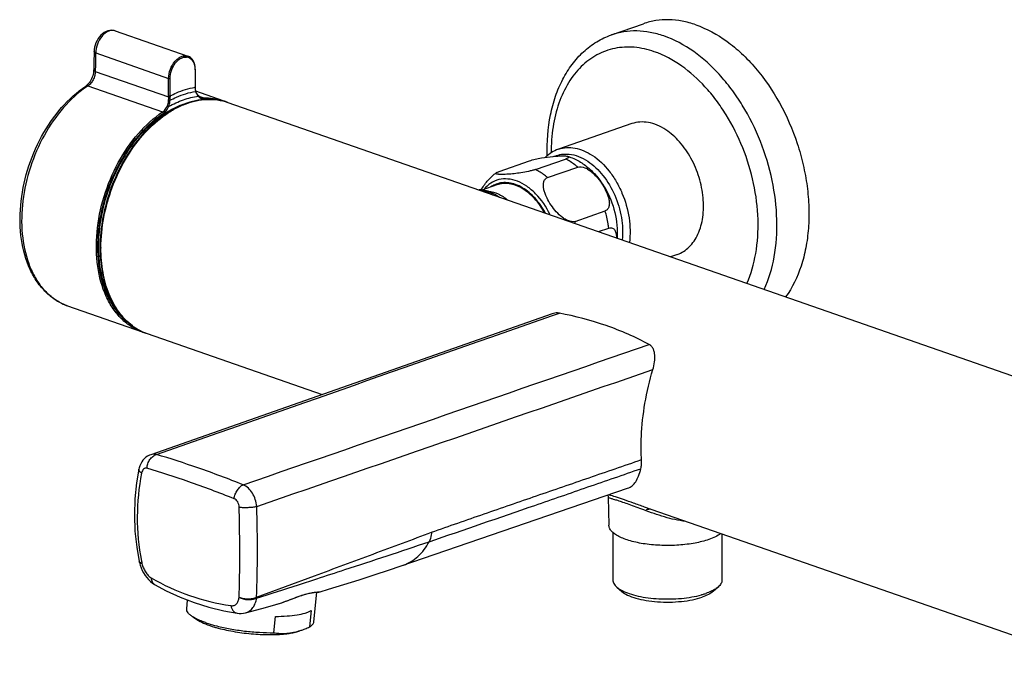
# Model space of a CAD drawing. Header units: millimetres. Extents: x -108 to 621, y -139 to 745.
# Tile 1 of 29: x -60 to 125, y 30 to 151. Entities that reach past the tile are written whole.
import ezdxf

# ---------------------------------------------------------------- set-up
doc = ezdxf.new("R2010")
doc.units = ezdxf.units.MM
doc.header["$LTSCALE"] = 23.1
doc.layers.get('0').update_dxf_attribs({"linetype": 'CONTINUOUS'})

msp = doc.modelspace()

# ---------------------------------------------------------------- linework, layer by layer
at = {"color": 7, "linetype": 'CONTINUOUS'}
for p, q in [((51.06, 148.53), (57.07, 150.63)), ((-42.16, 149.29), (-28.49, 144.53)), ((-46.19, 141.94), (-46.19, 141.94)), ((-27.11, 142.03), (-27.11, 138.75)), ((-47.69, 138.93), (-47.69, 138.92)), ((-27.01, 137.99), (-27.01, 137.99)), ((-21.87, 136.15), (-26.99, 137.94)), ((-26.55, 137.15), (-26.68, 137.31)), ((-26.55, 137.15), (-26.55, 137.15)), ((-26.02, 136.78), (-26.02, 136.78)), ((-21.01, 135.86), (150.26, 76.16)), ((54.89, 131.86), (41.1, 127.05)), ((30, 122.9), (35.66, 124.87)), ((36.77, 123.25), (42.43, 125.22)), ((39.07, 121.73), (44.73, 123.7)), ((29.56, 120.36), (26.74, 119.38)), ((27.96, 119.21), (26.89, 119.36)), ((44.22, 113.51), (49.88, 115.48)), ((48.63, 111.58), (50.56, 112.25)), ((63.45, 107.31), (62.16, 106.86)), ((-37.01, 92.72), (-51.04, 97.61)), ((39.91, 96.13), (-35.49, 69.69)), ((-36.15, 92.42), (-3.31, 80.97)), ((-37.72, 66.97), (-37.72, 66.97)), ((50.45, 61.89), (50.47, 61.71)), ((50.47, 61.71), (50.57, 56.44)), ((50.62, 62.17), (50.68, 62.15)), ((144.16, 29.57), (57.3, 59.84)), ((51.32, 55.09), (51.32, 46.16)), ((71.82, 54.78), (71.82, 46.16)), ((-37.63, 49.51), (-37.61, 49.42)), ((-37.63, 49.51), (-37.63, 49.51)), ((-34.78, 45.33), (-34.78, 45.33)), ((52.06, 44.83), (52.99, 44.02)), ((71.09, 44.83), (70.16, 44.02)), ((-4.85, 38.29), (-4.28, 43.87)), ((-4.16, 43.88), (-3.91, 43.89)), ((-28.73, 40.73), (-28.56, 42.39)), ((-27.57, 39.23), (-26.52, 38.57)), ((-12.37, 36.25), (-12.06, 39.31)), ((-5.34, 40.4), (-5.65, 37.34))]:
    msp.add_line(p, q, dxfattribs=at)
at = {"color": 9, "linetype": 'CONTINUOUS'}
for p, q in [((-45.83, 145.14), (-32.12, 140.36)), ((-45.9, 141.68), (-32.12, 136.87)), ((-27.17, 141.98), (-27.17, 138.7)), ((-47.3, 138.95), (-33.26, 134.05)), ((-32.12, 137.07), (-32.12, 140.36)), ((-31.84, 137.07), (-31.84, 140.36)), ((-25.61, 136.72), (-26.37, 136.99)), ((40.01, 95.83), (41.28, 96.27)), ((-15.59, 42.93), (-4.69, 46.95)), ((-7.74, 45.27), (-4.28, 46.39))]:
    msp.add_line(p, q, dxfattribs=at)
at = {"color": 7, "linetype": 'CONTINUOUS'}
for points in [[(-42.16, 149.29), (-42.5, 149.38), (-42.84, 149.41), (-43.19, 149.38), (-43.53, 149.3), (-43.88, 149.17), (-44.21, 148.99), (-44.53, 148.76), (-44.83, 148.49), (-45.11, 148.18), (-45.36, 147.83), (-45.58, 147.45), (-45.77, 147.05), (-45.92, 146.63), (-46.03, 146.21), (-46.1, 145.78), (-46.12, 145.41)], [(-46.19, 141.94), (-46.21, 141.71), (-46.24, 141.43), (-46.3, 141.14), (-46.38, 140.84), (-46.48, 140.56), (-46.6, 140.28), (-46.74, 140.02), (-46.89, 139.77), (-47.05, 139.54), (-47.22, 139.34), (-47.4, 139.16), (-47.58, 139.01), (-47.69, 138.93)], [(-27.11, 138.55), (-27.11, 138.65), (-27.11, 138.75)], [(-27.01, 137.99), (-27.05, 138.11), (-27.08, 138.26), (-27.1, 138.42), (-27.11, 138.56)], [(-26.68, 137.31), (-26.82, 137.54), (-26.94, 137.8), (-27.01, 137.99)], [(-26.37, 136.99), (-26.38, 137), (-26.47, 137.07), (-26.55, 137.15)], [(-26.02, 136.78), (-26.11, 136.82), (-26.24, 136.89), (-26.37, 136.99)], [(-35.49, 69.69), (-35.74, 69.59), (-36.07, 69.42), (-36.38, 69.2), (-36.67, 68.95), (-36.94, 68.66), (-37.17, 68.34), (-37.37, 67.99), (-37.54, 67.6), (-37.67, 67.2), (-37.72, 66.97)], [(-37.72, 66.97), (-38.16, 64.4), (-38.47, 61.39), (-38.56, 58.37), (-38.45, 55.34), (-38.12, 52.3), (-37.66, 49.64)], [(-3.64, 43.93), (-2.07, 44.4), (0.82, 45.28), (3.67, 46.18), (6.5, 47.1), (9.38, 48.06), (54.11, 63.37)], [(50.38, 62.09), (50.4, 62.05), (50.45, 61.89)], [(-37.66, 49.64), (-37.65, 49.57), (-37.63, 49.51)], [(-37.61, 49.42), (-37.47, 48.93), (-37.29, 48.44), (-37.07, 47.95), (-36.82, 47.47), (-36.53, 47.02), (-36.22, 46.6), (-35.88, 46.22), (-35.53, 45.87), (-35.16, 45.58), (-34.78, 45.33)], [(-34.78, 45.33), (-32.56, 44.13), (-29.96, 42.93), (-27.3, 41.9), (-24.56, 41.04), (-21.77, 40.37), (-19.23, 39.91)], [(-12.16, 41.48), (-11.79, 41.59), (-11.36, 41.72), (-10.94, 41.86), (-10.54, 42), (-10.15, 42.15), (-9.76, 42.29), (-8.35, 42.83)], [(-8.35, 42.83), (-8.03, 42.95), (-7.72, 43.07), (-7.42, 43.17), (-7.13, 43.27), (-6.86, 43.36), (-6.61, 43.44), (-6.36, 43.51), (-6.13, 43.57), (-5.92, 43.62), (-5.71, 43.67), (-5.52, 43.71), (-5.35, 43.74), (-5.18, 43.77), (-5.03, 43.8), (-4.89, 43.82), (-4.76, 43.83), (-4.64, 43.85), (-4.53, 43.86), (-4.42, 43.86), (-4.33, 43.87), (-4.24, 43.88), (-4.16, 43.88)], [(-3.91, 43.89), (-3.86, 43.9), (-3.82, 43.9), (-3.78, 43.9), (-3.74, 43.91), (-3.7, 43.91), (-3.66, 43.92), (-3.64, 43.93)], [(-17.69, 39.99), (-14.62, 40.81), (-12.16, 41.48)], [(-19.23, 39.91), (-18.89, 39.87), (-18.47, 39.87), (-18.05, 39.91), (-17.7, 39.99)]]:
    msp.add_lwpolyline(points, dxfattribs=at)
at = {"color": 9, "linetype": 'CONTINUOUS'}
for centre, radius, start, end in [((-42.66, 147.86), 1.51, 70.7776, 77.5802), ((1168.53, 118.79), 1214.65, 178.75725, 178.92042), ((-28.9, 142.9), 1.47, 58.3507, 85.3459), ((-31.19, 141.98), 4.02, 359.9996, 0.662), ((-36.32, 122.54), 19.74, 123.8029, 124.7347), ((-25.44, 137.07), 6.68, 180.0045, 181.7258), ((-38.24, 136.72), 6.4, 355.7729, 1.444), ((-25.39, 137.05), 6.45, 179.7805, 181.4971), ((-20.78, 138.73), 6.39, 180.2277, 181.6665), ((-20.68, 138.73), 6.49, 181.6635, 181.9483), ((-25.06, 138.58), 2.11, 181.9459, 198.337), ((-24.22, 138.82), 2.98, 197.6665, 201.3805), ((-24.41, 138.75), 2.78, 201.3758, 205.2009), ((-25.1, 138.32), 1.96, 219.1158, 222.4144), ((-25.01, 138.34), 2.04, 221.094, 225.0078), ((-25.18, 138.18), 1.81, 225.0358, 227.8856), ((-34.7, 136.13), 2.52, 330.3097, 337.4657), ((-34.74, 136.11), 2.81, 330.9007, 337.9598), ((-39.15, 136.65), 7.04, 356.8812, 1.838), ((-25.26, 138.09), 1.69, 227.9023, 229.3978), ((-25.54, 137.67), 1.18, 249.4383, 256.8736), ((-25.2, 125.67), 10.82, 83.2136, 91.6078), ((25.73, 113.29), 6.01, 79.0694, 80.221), ((25.71, 113.21), 6.1, 78.1802, 79.07), ((25.46, 112.32), 7.02, 70.1782, 70.7823), ((25.55, 107.86), 19.5, 15.4922, 16.8353), ((-16.38, 108.47), 28.47, 179.7657, 179.9999), ((-47.66, 107.29), 10.25, 241.6949, 243.539), ((-47.7, 107.21), 10.16, 243.5378, 250.7733), ((-32.42, 102.65), 10.91, 233.2784, 233.9354), ((-32.62, 102.36), 10.55, 233.8934, 240.6162), ((-32.75, 102.14), 10.3, 240.6281, 242.4794), ((-32.8, 102.03), 10.18, 242.4769, 250.7671), ((61.07, 38.67), 20.97, 97.3012, 99.5203), ((-37.42, 49.69), 0.247, 191.5027, 195.945), ((6.52, 58.16), 44.55, 190.9272, 191.4805), ((-35.08, 49.71), 2.1, 191.4857, 193.1958), ((-14.35, 82.89), 42, 239.8961, 261.6696), ((-289.6, 916.86), 916.03, 287.40394, 287.92059), ((-20.09, 42.97), 1.21, 355.5155, 358.1625), ((-19.18, 43.24), 3.6, 352.4695, 355.0804)]:
    msp.add_arc(centre, radius, start, end, dxfattribs=at)
at = {"color": 7, "linetype": 'CONTINUOUS'}
for centre, radius, start, end in [((1169.24, 119.04), 1215.65, 178.75725, 178.92042), ((-25.22, 126.52), 10.2, 68.2553, 70.7817), ((26.12, 113.88), 5.54, 81.9685, 89.2726), ((35.75, 114.44), 10.42, 150.9858, 151.5643), ((35.7, 114.46), 10.36, 150.5548, 150.9856), ((-33.65, 102.35), 10.2, 250.7841, 253.2939), ((56.24, 50.3), 6.91, 240.9925, 242.4772), ((66.9, 50.3), 6.91, 297.5163, 299.0007), ((-21.67, 49.34), 11.71, 244.7717, 245.7263), ((-16.68, 60.2), 23.89, 253.4478, 254.2284), ((-10.66, 46), 9.89, 272.8261, 276.0356), ((-12.25, 55.17), 19.24, 276.2586, 277.5427), ((-11.92, 52.6), 16.65, 277.5526, 279.1821), ((-10.68, 46.15), 10.04, 276.0334, 278.0871), ((-10.69, 46.25), 10.14, 278.0857, 279.2184), ((-11.19, 48.35), 12.29, 285.278, 288.0249), ((-11.63, 49.7), 13.72, 288.0257, 290.66)]:
    msp.add_arc(centre, radius, start, end, dxfattribs=at)
for points, knots in [([(66.9, 150.43), (66.07, 150.72), (64.4, 151.17), (61.87, 151.44), (59.4, 151.28), (57.83, 150.89), (57.07, 150.63)], [0, 0, 0, 0, 0.263593, 0.516016, 0.760162, 1, 1, 1, 1]), ([(66.9, 150.43), (68.98, 149.71), (72.01, 148.04), (75.6, 145.05), (79.13, 141.34), (82.92, 135.77), (85.65, 129.49), (87.14, 124.17), (87.87, 120.13), (88.21, 116.14), (88.13, 112.26), (87.65, 108.57), (86.52, 104.14), (85.05, 101.07), (83.78, 99.32)], [0, 0, 0, 0, 0.109802, 0.169667, 0.232508, 0.365122, 0.503042, 0.572251, 0.640584, 0.707338, 0.771886, 0.833714, 0.892462, 1, 1, 1, 1]), ([(39.01, 125.85), (38.93, 128.41), (39.2, 132.22), (40.47, 136.99), (41.82, 140.19), (43.58, 143.02), (45.72, 145.42), (48.23, 147.31), (50.1, 148.19), (51.06, 148.53)], [0, 0, 0, 0, 0.280358, 0.412333, 0.538455, 0.659176, 0.77543, 0.888527, 1, 1, 1, 1]), ([(-27.11, 142.03), (-27.11, 142.32), (-27.17, 142.87), (-27.43, 143.62), (-27.87, 144.2), (-28.28, 144.45), (-28.49, 144.53)], [0, 0, 0, 0, 0.282874, 0.541512, 0.777591, 1, 1, 1, 1]), ([(-51.04, 97.61), (-51.8, 97.87), (-53.28, 98.59), (-55.23, 100.14), (-56.89, 102.13), (-58.71, 105.36), (-60.04, 110.24), (-60.14, 116.63), (-58.83, 123.22), (-56.22, 129.49), (-52.53, 134.91), (-49.37, 137.8), (-47.69, 138.92)], [0, 0, 0, 0, 0.049538, 0.100139, 0.152744, 0.208063, 0.32785, 0.459542, 0.598919, 0.739666, 0.875118, 1, 1, 1, 1]), ([(-21.01, 135.86), (-21.64, 136.08), (-22.96, 136.4), (-25.03, 136.5), (-27.13, 136.22), (-29.26, 135.57), (-31.36, 134.58), (-34.14, 132.76), (-37.38, 129.7), (-40.59, 125.15), (-43.06, 119.92), (-44.61, 114.33), (-44.99, 110.48), (-44.99, 108.59)], [0, 0, 0, 0, 0.048607, 0.098088, 0.149217, 0.202618, 0.258707, 0.317686, 0.443942, 0.579622, 0.720807, 0.862596, 1, 1, 1, 1]), ([(61.27, 130.71), (60.76, 131.05), (59.71, 131.62), (58.05, 132.13), (56.42, 132.24), (55.38, 132.03), (54.89, 131.86)], [0, 0, 0, 0, 0.274967, 0.530163, 0.769526, 1, 1, 1, 1]), ([(63.45, 107.31), (63.86, 107.45), (64.66, 107.84), (65.73, 108.7), (66.64, 109.8), (67.65, 111.63), (68.38, 114.39), (68.41, 118.03), (67.64, 121.8), (66.14, 125.38), (64.03, 128.45), (62.23, 130.08), (61.27, 130.71)], [0, 0, 0, 0, 0.047606, 0.096554, 0.147967, 0.20261, 0.322399, 0.455275, 0.596317, 0.738663, 0.875161, 1, 1, 1, 1]), ([(35.66, 124.87), (36.01, 125), (36.76, 125.19), (38.24, 125.49), (39.67, 125.68), (40.97, 125.78), (41.75, 125.81), (42.33, 125.8), (42.7, 125.77), (42.85, 125.74), (42.91, 125.72)], [0, 0, 0, 0, 0.151401, 0.318197, 0.614833, 0.739639, 0.848025, 0.937013, 0.972361, 1, 1, 1, 1]), ([(41.1, 127.05), (40.65, 126.9), (39.79, 126.48), (39.03, 125.88), (38.69, 125.55)], [0, 0, 0, 0, 0.495682, 1, 1, 1, 1]), ([(42.91, 125.72), (42.94, 125.71), (42.99, 125.69), (43.05, 125.65), (43.07, 125.59), (43.04, 125.52), (42.96, 125.45), (42.83, 125.38), (42.65, 125.3), (42.51, 125.25), (42.43, 125.22)], [0, 0, 0, 0, 0.093148, 0.162394, 0.216682, 0.28225, 0.384396, 0.535454, 0.741378, 1, 1, 1, 1]), ([(42.91, 125.72), (43.63, 125.49), (45.03, 124.85), (46.91, 123.48), (48.56, 121.77), (50.39, 119.09), (51.92, 115.27), (52.23, 111.98), (52.11, 110.37)], [0, 0, 0, 0, 0.11862, 0.239427, 0.363166, 0.489822, 0.747042, 1, 1, 1, 1]), ([(26.68, 119.56), (27.03, 120.17), (27.84, 121.32), (28.9, 122.26), (29.47, 122.66)], [0, 0, 0, 0, 0.501256, 1, 1, 1, 1]), ([(36.77, 123.25), (36.57, 123.18), (36.14, 123.05), (35.24, 122.84), (34.1, 122.63), (33, 122.48), (32.19, 122.4), (31.65, 122.36), (31.14, 122.33), (30.68, 122.31), (30.27, 122.31), (29.96, 122.33), (29.75, 122.35), (29.62, 122.37), (29.51, 122.4), (29.43, 122.43), (29.37, 122.48), (29.35, 122.54), (29.4, 122.61), (29.44, 122.64), (29.47, 122.66)], [0, 0, 0, 0, 0.081191, 0.173991, 0.360189, 0.52839, 0.60454, 0.675419, 0.740918, 0.800712, 0.854137, 0.90009, 0.919802, 0.936983, 0.95137, 0.962747, 0.971155, 0.977929, 0.986541, 1, 1, 1, 1]), ([(29.47, 122.66), (29.54, 122.71), (29.71, 122.79), (29.89, 122.86), (30, 122.9)], [0, 0, 0, 0, 0.406404, 1, 1, 1, 1]), ([(44.73, 123.7), (45.15, 123.85), (45.92, 123.69), (46.76, 123.22), (47.6, 122.59), (48.52, 121.63), (49.44, 120.36), (50.05, 119.24), (50.41, 118.32), (50.6, 117.64), (50.69, 116.97), (50.64, 116.34), (50.43, 115.87), (50.14, 115.6), (49.97, 115.52), (49.88, 115.48)], [0, 0, 0, 0, 0.116511, 0.183776, 0.252899, 0.391739, 0.528447, 0.660944, 0.72487, 0.786522, 0.845072, 0.899567, 0.949872, 0.974604, 1, 1, 1, 1]), ([(38.52, 115.11), (37.99, 116.07), (36.78, 117.8), (34.82, 119.47), (33.14, 120.28), (31.9, 120.61), (30.69, 120.65), (29.92, 120.49), (29.56, 120.36)], [0, 0, 0, 0, 0.293391, 0.558531, 0.678782, 0.791117, 0.897268, 1, 1, 1, 1]), ([(44.22, 113.51), (43.8, 113.37), (43.03, 113.53), (42.19, 113.99), (41.34, 114.63), (40.42, 115.58), (39.5, 116.85), (38.89, 117.98), (38.53, 118.9), (38.34, 119.58), (38.26, 120.24), (38.31, 120.87), (38.52, 121.34), (38.8, 121.61), (38.98, 121.7), (39.07, 121.73)], [0, 0, 0, 0, 0.116511, 0.183776, 0.252899, 0.391739, 0.528447, 0.660944, 0.72487, 0.786522, 0.845072, 0.899567, 0.949872, 0.974604, 1, 1, 1, 1]), ([(26.89, 119.36), (27.43, 119.29), (28.53, 118.97), (29.53, 118.42), (30.01, 118.08)], [0, 0, 0, 0, 0.478964, 1, 1, 1, 1]), ([(27.96, 119.21), (28.59, 119.12), (29.88, 118.71), (31.01, 117.98), (31.55, 117.53)], [0, 0, 0, 0, 0.474357, 1, 1, 1, 1]), ([(50.56, 112.25), (50.68, 112.29), (50.91, 112.34), (51.25, 112.28), (51.52, 112.1), (51.72, 111.84), (51.86, 111.53), (51.99, 111.05), (52.02, 110.66), (52.03, 110.4)], [0, 0, 0, 0, 0.132547, 0.247423, 0.356256, 0.468785, 0.589177, 0.718351, 1, 1, 1, 1]), ([(-44.99, 108.59), (-44.99, 106.72), (-44.72, 103.96), (-43.72, 100.52), (-42.71, 98.24), (-41.42, 96.25), (-39.89, 94.57), (-38.13, 93.27), (-36.82, 92.65), (-36.15, 92.42)], [0, 0, 0, 0, 0.286171, 0.41971, 0.546388, 0.66656, 0.781159, 0.891667, 1, 1, 1, 1]), ([(41.28, 96.27), (41.17, 96.29), (40.71, 96.34), (40.24, 96.25), (39.91, 96.13)], [0, 0, 0, 0, 0.235854, 1, 1, 1, 1]), ([(58.15, 90.39), (56.86, 91.08), (54.21, 92.37), (48.64, 94.55), (44.25, 95.7), (41.28, 96.27)], [0, 0, 0, 0, 0.244971, 0.492845, 1, 1, 1, 1]), ([(58.84, 85.68), (58.98, 86.14), (59.19, 87.06), (59.24, 88.2), (59.11, 89.04), (58.92, 89.6), (58.6, 90.08), (58.31, 90.31), (58.15, 90.39)], [0, 0, 0, 0, 0.28462, 0.548462, 0.670316, 0.78486, 0.893438, 1, 1, 1, 1]), ([(56.69, 73.08), (56.78, 75.17), (57.25, 79.43), (58.21, 83.6), (58.84, 85.68)], [0, 0, 0, 0, 0.491624, 1, 1, 1, 1]), ([(56.72, 68.76), (56.69, 69.1), (56.63, 70.54), (56.64, 71.98), (56.69, 73.08)], [0, 0, 0, 0, 0.239189, 1, 1, 1, 1]), ([(56.6, 67.06), (56.66, 67.32), (56.74, 67.89), (56.73, 68.46), (56.72, 68.76)], [0, 0, 0, 0, 0.463573, 1, 1, 1, 1]), ([(54.11, 63.37), (54.42, 63.47), (55.01, 63.8), (55.7, 64.63), (56.23, 65.74), (56.48, 66.59), (56.6, 67.06)], [0, 0, 0, 0, 0.207332, 0.427159, 0.68636, 1, 1, 1, 1]), ([(69.35, 53.76), (68.51, 53.46), (66.65, 53.01), (63.69, 52.65), (60.55, 52.6), (57.94, 52.81), (55.98, 53.15), (54.66, 53.47), (53.49, 53.85), (52.49, 54.28), (51.68, 54.76), (51.07, 55.28), (50.68, 55.84), (50.58, 56.25), (50.57, 56.44)], [0, 0, 0, 0, 0.132247, 0.283459, 0.442713, 0.598054, 0.670651, 0.738093, 0.799285, 0.853382, 0.899904, 0.938945, 0.971503, 1, 1, 1, 1]), ([(71.57, 54.87), (71.27, 54.64), (70.55, 54.22), (69.78, 53.91), (69.35, 53.76)], [0, 0, 0, 0, 0.455381, 1, 1, 1, 1]), ([(51.32, 46.16), (51.32, 46.04), (51.36, 45.81), (51.5, 45.46), (51.74, 45.13), (51.94, 44.93), (52.06, 44.83)], [0, 0, 0, 0, 0.219387, 0.452422, 0.710123, 1, 1, 1, 1]), ([(52.06, 44.83), (52.12, 44.78), (52.38, 44.57), (52.67, 44.38), (52.89, 44.26)], [0, 0, 0, 0, 0.230521, 1, 1, 1, 1]), ([(71.09, 44.83), (71.03, 44.78), (70.77, 44.57), (70.48, 44.38), (70.25, 44.26)], [0, 0, 0, 0, 0.230446, 1, 1, 1, 1]), ([(71.82, 46.16), (71.82, 46.04), (71.79, 45.81), (71.64, 45.46), (71.4, 45.13), (71.2, 44.93), (71.09, 44.83)], [0, 0, 0, 0, 0.219397, 0.452454, 0.710169, 1, 1, 1, 1]), ([(52.99, 44.02), (53.31, 43.74), (54.18, 43.23), (55.73, 42.68), (57.62, 42.27), (59.75, 42.03), (61.98, 41.97), (64.19, 42.1), (66.24, 42.4), (67.53, 42.74), (68.11, 42.94)], [0, 0, 0, 0, 0.083525, 0.18999, 0.315869, 0.455262, 0.600981, 0.745291, 0.880563, 1, 1, 1, 1]), ([(53.05, 44.17), (53.48, 43.95), (54.47, 43.55), (56.12, 43.1), (57.99, 42.78), (60.71, 42.54), (63.47, 42.59), (66.13, 42.93), (67.38, 43.2), (67.96, 43.37)], [0, 0, 0, 0, 0.096514, 0.209725, 0.336189, 0.471496, 0.748348, 0.879734, 1, 1, 1, 1]), ([(67.96, 43.37), (68.04, 43.39), (68.32, 43.47), (68.61, 43.56), (68.82, 43.63)], [0, 0, 0, 0, 0.257686, 1, 1, 1, 1]), ([(70.16, 44.02), (69.9, 43.79), (69.23, 43.38), (68.52, 43.08), (68.11, 42.94)], [0, 0, 0, 0, 0.447701, 1, 1, 1, 1]), ([(70.09, 44.17), (70, 44.12), (69.58, 43.92), (69.15, 43.75), (68.82, 43.63)], [0, 0, 0, 0, 0.233533, 1, 1, 1, 1]), ([(-27.57, 39.23), (-27.76, 39.35), (-28.08, 39.57), (-28.47, 39.95), (-28.7, 40.34), (-28.74, 40.61), (-28.73, 40.73)], [0, 0, 0, 0, 0.329257, 0.598239, 0.815264, 1, 1, 1, 1]), ([(-26.67, 38.74), (-26.75, 38.78), (-27.06, 38.93), (-27.36, 39.1), (-27.57, 39.23)], [0, 0, 0, 0, 0.26886, 1, 1, 1, 1]), ([(-12.06, 39.31), (-11.33, 39.32), (-9.97, 39.36), (-8.1, 39.57), (-6.74, 39.85), (-5.87, 40.14), (-5.5, 40.31), (-5.34, 40.4)], [0, 0, 0, 0, 0.3169, 0.594884, 0.824407, 0.919123, 1, 1, 1, 1]), ([(-26.52, 38.57), (-26.11, 38.31), (-25.12, 37.83), (-24.08, 37.48), (-23.49, 37.3)], [0, 0, 0, 0, 0.441494, 1, 1, 1, 1]), ([(-25.19, 38.15), (-25.31, 38.19), (-25.75, 38.34), (-26.18, 38.52), (-26.49, 38.66)], [0, 0, 0, 0, 0.264741, 1, 1, 1, 1]), ([(-25.19, 38.15), (-25.03, 38.09), (-24.34, 37.86), (-23.63, 37.66), (-23.09, 37.52)], [0, 0, 0, 0, 0.235255, 1, 1, 1, 1]), ([(-23.18, 37.21), (-22.15, 36.93), (-19.98, 36.45), (-16.64, 36.02), (-13.32, 35.85), (-11.16, 35.93), (-10.16, 36.04)], [0, 0, 0, 0, 0.24268, 0.507631, 0.768628, 1, 1, 1, 1]), ([(-23.09, 37.52), (-22.26, 37.31), (-20.52, 36.94), (-17.83, 36.54), (-15.1, 36.3), (-13.27, 36.25), (-12.37, 36.25)], [0, 0, 0, 0, 0.238304, 0.493059, 0.75132, 1, 1, 1, 1]), ([(-6.79, 36.87), (-6.69, 36.9), (-6.31, 37.05), (-5.93, 37.21), (-5.65, 37.34)], [0, 0, 0, 0, 0.247401, 1, 1, 1, 1]), ([(-5.65, 37.34), (-5.54, 37.41), (-5.33, 37.54), (-5.08, 37.77), (-4.91, 38.02), (-4.86, 38.2), (-4.85, 38.29)], [0, 0, 0, 0, 0.306331, 0.568244, 0.794394, 1, 1, 1, 1]), ([(-12.37, 36.25), (-12.19, 36.22), (-11.46, 36.13), (-10.73, 36.1), (-10.18, 36.13)], [0, 0, 0, 0, 0.247391, 1, 1, 1, 1]), ([(-9.26, 36.17), (-8.93, 36.22), (-8.32, 36.34), (-7.72, 36.51), (-7.45, 36.62)], [0, 0, 0, 0, 0.541662, 1, 1, 1, 1]), ([(-9.07, 36.24), (-8.97, 36.26), (-8.6, 36.32), (-8.23, 36.41), (-7.95, 36.49)], [0, 0, 0, 0, 0.247112, 1, 1, 1, 1])]:
    msp.add_open_spline(points, degree=3, knots=knots, dxfattribs=at)
at = {"color": 9, "linetype": 'CONTINUOUS'}
for points, knots in [([(-42.33, 149.34), (-42.52, 149.38), (-42.94, 149.39), (-43.56, 149.19), (-44.16, 148.8), (-44.91, 148.05), (-45.59, 146.82), (-45.82, 145.7), (-45.83, 145.14)], [0, 0, 0, 0, 0.096002, 0.200847, 0.317445, 0.445504, 0.722963, 1, 1, 1, 1]), ([(60.89, 148.34), (60.06, 148.62), (58.39, 149.07), (55.86, 149.34), (53.39, 149.19), (51.82, 148.79), (51.06, 148.53)], [0, 0, 0, 0, 0.263593, 0.516016, 0.760162, 1, 1, 1, 1]), ([(79.78, 100.72), (80.65, 102.66), (81.91, 106.99), (82.36, 113.96), (81.45, 121.32), (79.25, 128.59), (76.43, 134.27), (73.64, 138.38), (69.43, 143.49), (64.88, 146.96), (60.89, 148.34)], [0, 0, 0, 0, 0.113957, 0.238924, 0.371966, 0.508719, 0.64423, 0.710071, 0.773882, 1, 1, 1, 1]), ([(59.12, 145.38), (57.9, 145.8), (55.43, 146.36), (51.69, 146.17), (48.23, 144.92), (45.23, 142.66), (42.8, 139.52), (41.03, 135.64), (39.95, 131.17), (39.72, 128.01), (39.72, 126.37)], [0, 0, 0, 0, 0.119738, 0.232429, 0.342701, 0.455823, 0.576299, 0.706885, 0.848399, 1, 1, 1, 1]), ([(-45.83, 145.14), (-45.87, 145.15), (-45.95, 145.19), (-46.06, 145.26), (-46.12, 145.35), (-46.12, 145.41)], [0, 0, 0, 0, 0.333548, 0.609318, 1, 1, 1, 1]), ([(-32.12, 140.36), (-32.12, 140.94), (-31.89, 142.11), (-31.17, 143.38), (-30.38, 144.13), (-29.75, 144.5), (-29.11, 144.65), (-28.68, 144.59), (-28.49, 144.53)], [0, 0, 0, 0, 0.280574, 0.558767, 0.685732, 0.800571, 0.9039, 1, 1, 1, 1]), ([(-31.84, 140.36), (-31.84, 140.86), (-31.65, 141.88), (-31.07, 143.01), (-30.43, 143.72), (-29.9, 144.11), (-29.34, 144.34), (-28.96, 144.38), (-28.78, 144.36)], [0, 0, 0, 0, 0.274189, 0.54926, 0.677478, 0.795371, 0.902257, 1, 1, 1, 1]), ([(76.5, 101.86), (77.29, 103.64), (78.42, 107.61), (78.8, 114), (77.95, 120.72), (75.92, 127.36), (73.33, 132.55), (70.78, 136.29), (66.93, 140.95), (62.77, 144.12), (59.12, 145.38)], [0, 0, 0, 0, 0.114196, 0.239316, 0.372407, 0.509117, 0.644523, 0.710302, 0.774049, 1, 1, 1, 1]), ([(-28.13, 144.15), (-27.87, 143.99), (-27.42, 143.47), (-27.24, 142.81), (-27.2, 142.46)], [0, 0, 0, 0, 0.460115, 1, 1, 1, 1]), ([(-27.2, 142.46), (-27.19, 142.43), (-27.18, 142.28), (-27.17, 142.14), (-27.17, 142.03)], [0, 0, 0, 0, 0.246285, 1, 1, 1, 1]), ([(-45.9, 141.68), (-45.91, 141.41), (-45.99, 140.87), (-46.28, 140.1), (-46.72, 139.44), (-47.1, 139.08), (-47.3, 138.95)], [0, 0, 0, 0, 0.253096, 0.514876, 0.7687, 1, 1, 1, 1]), ([(-45.9, 141.68), (-45.94, 141.7), (-46.02, 141.73), (-46.13, 141.8), (-46.19, 141.89), (-46.19, 141.94)], [0, 0, 0, 0, 0.334078, 0.610038, 1, 1, 1, 1]), ([(-27.11, 142.03), (-27.11, 142.03), (-27.12, 142), (-27.15, 141.99), (-27.17, 141.98)], [0, 0, 0, 0, 0.177757, 1, 1, 1, 1]), ([(-47.57, 138.77), (-49.15, 137.67), (-52.14, 134.89), (-55.69, 129.74), (-58.28, 123.78), (-59.7, 117.47), (-59.86, 111.3), (-58.89, 106.51), (-57.42, 103.24), (-56.06, 101.17), (-54.43, 99.48), (-53.17, 98.61), (-52.52, 98.26)], [0, 0, 0, 0, 0.124115, 0.259036, 0.399623, 0.53955, 0.672625, 0.794087, 0.849886, 0.902429, 0.952198, 1, 1, 1, 1]), ([(-47.3, 138.95), (-47.37, 138.97), (-47.5, 139), (-47.64, 138.96), (-47.69, 138.93)], [0, 0, 0, 0, 0.540486, 1, 1, 1, 1]), ([(-27.11, 138.75), (-27.11, 138.75), (-27.12, 138.72), (-27.15, 138.71), (-27.17, 138.7)], [0, 0, 0, 0, 0.177757, 1, 1, 1, 1]), ([(-32.13, 135.06), (-31.24, 135.57), (-29.44, 136.41), (-27.5, 136.88), (-26.55, 137)], [0, 0, 0, 0, 0.517302, 1, 1, 1, 1]), ([(-32.12, 136.87), (-32.07, 136.86), (-31.98, 136.85), (-31.88, 136.87), (-31.83, 136.88)], [0, 0, 0, 0, 0.497682, 1, 1, 1, 1]), ([(-31.85, 136.25), (-31.46, 136.46), (-29.94, 137.2), (-28.3, 137.72), (-27.06, 137.92)], [0, 0, 0, 0, 0.261339, 1, 1, 1, 1]), ([(-31.84, 137.07), (-31.46, 137.27), (-29.97, 137.99), (-28.37, 138.49), (-27.17, 138.7)], [0, 0, 0, 0, 0.260656, 1, 1, 1, 1]), ([(-27.11, 138.56), (-27.11, 138.55), (-27.11, 138.54), (-27.12, 138.53), (-27.13, 138.52)], [0, 0, 0, 0, 0.19728, 1, 1, 1, 1]), ([(-27.01, 137.99), (-27.01, 137.99), (-27.01, 137.96), (-27.04, 137.93), (-27.06, 137.92)], [0, 0, 0, 0, 0.182924, 1, 1, 1, 1]), ([(-26.92, 137.56), (-26.9, 137.52), (-26.82, 137.35), (-26.71, 137.19), (-26.62, 137.09)], [0, 0, 0, 0, 0.258704, 1, 1, 1, 1]), ([(-26.55, 137.15), (-26.54, 137.15), (-26.52, 137.11), (-26.52, 137.07), (-26.53, 137.04)], [0, 0, 0, 0, 0.223761, 1, 1, 1, 1]), ([(-44.85, 108.59), (-44.84, 110.48), (-44.45, 114.33), (-42.87, 119.93), (-40.4, 125.17), (-37.18, 129.72), (-33.95, 132.77), (-31.18, 134.58), (-29.1, 135.56), (-27.01, 136.2), (-24.94, 136.48), (-22.92, 136.38), (-21.63, 136.07), (-21.01, 135.86)], [0, 0, 0, 0, 0.138267, 0.280971, 0.422998, 0.559301, 0.685779, 0.74465, 0.800444, 0.853343, 0.903767, 0.952368, 1, 1, 1, 1]), ([(-32.37, 135.16), (-32.34, 135.25), (-32.21, 135.6), (-32.14, 135.98), (-32.12, 136.27)], [0, 0, 0, 0, 0.247173, 1, 1, 1, 1]), ([(-32.37, 135.16), (-32.33, 135.15), (-32.24, 135.12), (-32.16, 135.08), (-32.13, 135.06)], [0, 0, 0, 0, 0.50036, 1, 1, 1, 1]), ([(-32.17, 134.2), (-31.83, 134.41), (-30.47, 135.15), (-29.01, 135.7), (-27.9, 135.96)], [0, 0, 0, 0, 0.261, 1, 1, 1, 1]), ([(-32.13, 135.06), (-32.09, 135.15), (-31.95, 135.53), (-31.87, 135.94), (-31.85, 136.25)], [0, 0, 0, 0, 0.247317, 1, 1, 1, 1]), ([(-32.12, 136.27), (-32.1, 136.26), (-32.01, 136.25), (-31.92, 136.25), (-31.85, 136.25)], [0, 0, 0, 0, 0.231356, 1, 1, 1, 1]), ([(-26.36, 136.81), (-26.33, 136.78), (-26.2, 136.68), (-26.06, 136.6), (-25.95, 136.56)], [0, 0, 0, 0, 0.259322, 1, 1, 1, 1]), ([(-25.61, 136.72), (-24.97, 136.74), (-23.7, 136.67), (-22.46, 136.36), (-21.87, 136.15)], [0, 0, 0, 0, 0.504504, 1, 1, 1, 1]), ([(-25.61, 136.72), (-25.57, 136.71), (-25.5, 136.63), (-25.49, 136.54), (-25.5, 136.49)], [0, 0, 0, 0, 0.457097, 1, 1, 1, 1]), ([(-37.01, 92.72), (-37.73, 92.97), (-39.16, 93.66), (-41.04, 95.17), (-42.64, 97.11), (-44.43, 100.32), (-45.72, 105.2), (-45.8, 111.62), (-44.46, 118.27), (-41.82, 124.58), (-38.11, 130.03), (-34.95, 132.93), (-33.26, 134.05)], [0, 0, 0, 0, 0.047597, 0.096529, 0.147914, 0.202516, 0.322189, 0.45494, 0.595901, 0.738261, 0.874897, 1, 1, 1, 1]), ([(-39.04, 93.95), (-39.65, 94.36), (-40.82, 95.32), (-42.31, 97.11), (-43.53, 99.23), (-44.82, 102.55), (-45.6, 107.31), (-45.27, 113.37), (-43.73, 119.5), (-41.1, 125.24), (-37.58, 130.17), (-34.64, 132.8), (-33.09, 133.84)], [0, 0, 0, 0, 0.048189, 0.098643, 0.152019, 0.208662, 0.331478, 0.465076, 0.604618, 0.744087, 0.877473, 1, 1, 1, 1]), ([(-45.26, 108.59), (-45.28, 111.14), (-44.79, 115.02), (-43.27, 119.97), (-41.7, 123.56), (-39.75, 126.88), (-36.83, 130.68), (-34.13, 133.05), (-32.17, 134.2)], [0, 0, 0, 0, 0.255603, 0.387489, 0.518987, 0.647882, 0.772142, 1, 1, 1, 1]), ([(-33.26, 134.05), (-33.19, 134.1), (-32.89, 134.33), (-32.65, 134.63), (-32.51, 134.88)], [0, 0, 0, 0, 0.236607, 1, 1, 1, 1]), ([(-33.26, 134.05), (-33.22, 134.04), (-33.15, 133.97), (-33.1, 133.89), (-33.09, 133.84)], [0, 0, 0, 0, 0.478292, 1, 1, 1, 1]), ([(-33.09, 133.84), (-33.01, 133.89), (-32.69, 134.14), (-32.43, 134.47), (-32.28, 134.74)], [0, 0, 0, 0, 0.236088, 1, 1, 1, 1]), ([(40.41, 125.74), (40.83, 125.92), (41.71, 126.16), (42.63, 126.18), (43.09, 126.13)], [0, 0, 0, 0, 0.493425, 1, 1, 1, 1]), ([(41.1, 127.05), (41.59, 127.22), (42.63, 127.43), (44.27, 127.33), (45.92, 126.82), (46.97, 126.25), (47.48, 125.91)], [0, 0, 0, 0, 0.230479, 0.469824, 0.725057, 1, 1, 1, 1]), ([(43.09, 126.13), (43.69, 126.08), (44.94, 125.77), (46.06, 125.17), (46.61, 124.8)], [0, 0, 0, 0, 0.478464, 1, 1, 1, 1]), ([(47.48, 125.91), (48.69, 125.11), (50.31, 123.52), (52.01, 121), (53.46, 118.12), (54.56, 114.27), (54.64, 111.07), (54.44, 109.55)], [0, 0, 0, 0, 0.232935, 0.359638, 0.490244, 0.752494, 1, 1, 1, 1]), ([(44.73, 123.7), (44.54, 123.85), (43.83, 124.43), (43.04, 124.92), (42.43, 125.22)], [0, 0, 0, 0, 0.26003, 1, 1, 1, 1]), ([(46.61, 124.8), (47.7, 124.09), (49.7, 122.14), (51.85, 118.48), (53.1, 114.32), (53.23, 111.42), (53.07, 110.03)], [0, 0, 0, 0, 0.232512, 0.488661, 0.750997, 1, 1, 1, 1]), ([(39.07, 121.73), (38.89, 121.88), (38.17, 122.46), (37.38, 122.95), (36.77, 123.25)], [0, 0, 0, 0, 0.26003, 1, 1, 1, 1]), ([(39.53, 114.76), (38.84, 116.2), (37.52, 118.18), (35.24, 120.14), (33.47, 121.11), (31.66, 121.55), (29.9, 121.44), (28.31, 120.75), (27.46, 119.96), (27.09, 119.51)], [0, 0, 0, 0, 0.301315, 0.438559, 0.564057, 0.678543, 0.785426, 0.890448, 1, 1, 1, 1]), ([(29.38, 120.48), (29.3, 120.44), (28.97, 120.31), (28.65, 120.13), (28.42, 119.98)], [0, 0, 0, 0, 0.248742, 1, 1, 1, 1]), ([(38.67, 115.05), (38.13, 116.06), (36.89, 117.87), (34.85, 119.62), (33.1, 120.46), (31.81, 120.78), (30.55, 120.81), (29.76, 120.62), (29.38, 120.48)], [0, 0, 0, 0, 0.294082, 0.559454, 0.679538, 0.791559, 0.897392, 1, 1, 1, 1]), ([(26.96, 119.18), (27.03, 119.16), (27.3, 119.1), (27.57, 119.02), (27.77, 118.95)], [0, 0, 0, 0, 0.246218, 1, 1, 1, 1]), ([(27.84, 118.93), (27.92, 118.9), (28.25, 118.77), (28.56, 118.63), (28.8, 118.5)], [0, 0, 0, 0, 0.245236, 1, 1, 1, 1]), ([(50.56, 112.25), (50.53, 112.52), (50.37, 113.61), (50.12, 114.69), (49.88, 115.48)], [0, 0, 0, 0, 0.247251, 1, 1, 1, 1]), ([(-41.96, 97.08), (-43.07, 98.61), (-44.3, 101.37), (-45.11, 105.33), (-45.25, 107.48), (-45.26, 108.59)], [0, 0, 0, 0, 0.467836, 0.726606, 1, 1, 1, 1]), ([(-38.94, 93.91), (-39.89, 94.61), (-41.63, 96.43), (-43.48, 99.88), (-44.61, 103.99), (-44.85, 106.94), (-44.85, 108.47)], [0, 0, 0, 0, 0.218543, 0.456632, 0.71754, 1, 1, 1, 1]), ([(-36.19, 67.13), (-36.18, 67.42), (-36.06, 68), (-35.68, 68.78), (-35.13, 69.39), (-34.66, 69.65), (-34.43, 69.72)], [0, 0, 0, 0, 0.265492, 0.528621, 0.775977, 1, 1, 1, 1]), ([(-34.43, 69.72), (-34.61, 69.77), (-34.97, 69.81), (-35.33, 69.74), (-35.49, 69.69)], [0, 0, 0, 0, 0.50908, 1, 1, 1, 1]), ([(-18.11, 64.03), (-20.92, 65.15), (-26.32, 67.17), (-31.8, 68.95), (-34.43, 69.72)], [0, 0, 0, 0, 0.524799, 1, 1, 1, 1]), ([(17.29, 55.13), (20.57, 56.28), (27.14, 58.57), (37, 61.97), (46.86, 65.36), (53.43, 67.63), (56.72, 68.76)], [0, 0, 0, 0, 0.250267, 0.500225, 0.750096, 1, 1, 1, 1]), ([(-37.2, 66.23), (-37.29, 66.29), (-37.44, 66.4), (-37.62, 66.59), (-37.72, 66.78), (-37.73, 66.91), (-37.72, 66.97)], [0, 0, 0, 0, 0.326586, 0.597214, 0.815507, 1, 1, 1, 1]), ([(-36.19, 67.13), (-36.3, 67.16), (-36.54, 67.17), (-36.85, 66.98), (-37.09, 66.65), (-37.17, 66.38), (-37.2, 66.23)], [0, 0, 0, 0, 0.217276, 0.442162, 0.701346, 1, 1, 1, 1]), ([(-19.83, 61.42), (-22.65, 62.54), (-28.06, 64.58), (-33.56, 66.36), (-36.19, 67.13)], [0, 0, 0, 0, 0.525189, 1, 1, 1, 1]), ([(16.8, 53.33), (23.43, 55.6), (33.38, 59.03), (46.64, 63.62), (53.28, 65.92), (56.6, 67.06)], [0, 0, 0, 0, 0.499553, 0.74981, 1, 1, 1, 1]), ([(-37.2, 66.23), (-37.74, 63.53), (-38.29, 57.99), (-37.75, 52.44), (-37.23, 49.71)], [0, 0, 0, 0, 0.497532, 1, 1, 1, 1]), ([(-19.83, 61.42), (-19.78, 61.71), (-19.62, 62.28), (-19.24, 63.04), (-18.74, 63.65), (-18.32, 63.95), (-18.11, 64.03)], [0, 0, 0, 0, 0.269829, 0.539912, 0.788521, 1, 1, 1, 1]), ([(-15.58, 59.96), (-15.62, 60.4), (-15.8, 61.27), (-16.48, 62.78), (-17.4, 63.72), (-18.11, 64.03)], [0, 0, 0, 0, 0.26617, 0.531066, 1, 1, 1, 1]), ([(-18.88, 59.84), (-18.88, 60.01), (-18.93, 60.35), (-19.13, 60.82), (-19.43, 61.2), (-19.69, 61.37), (-19.83, 61.42)], [0, 0, 0, 0, 0.263926, 0.525468, 0.773095, 1, 1, 1, 1]), ([(57.13, 59.32), (56.65, 59.5), (55.74, 59.84), (54.44, 60.32), (53.29, 60.72), (52.32, 61.04), (51.55, 61.27), (50.99, 61.44), (50.66, 61.55), (50.51, 61.64), (50.47, 61.69), (50.47, 61.71)], [0, 0, 0, 0, 0.214092, 0.41144, 0.585483, 0.730998, 0.844938, 0.926698, 0.976987, 0.991214, 1, 1, 1, 1]), ([(57.3, 59.84), (56.6, 60.09), (55.28, 60.56), (53.46, 61.21), (51.95, 61.73), (51.06, 62.02), (50.68, 62.15)], [0, 0, 0, 0, 0.317339, 0.598672, 0.829332, 1, 1, 1, 1]), ([(-18.89, 42.93), (-18.84, 44.26), (-18.71, 49.89), (-18.76, 55.53), (-18.88, 59.84)], [0, 0, 0, 0, 0.235702, 1, 1, 1, 1]), ([(-18.88, 59.84), (-18.61, 59.81), (-18.05, 59.78), (-17.2, 59.79), (-16.37, 59.84), (-15.83, 59.91), (-15.58, 59.96)], [0, 0, 0, 0, 0.239558, 0.50824, 0.772652, 1, 1, 1, 1]), ([(-15.59, 42.93), (-15.49, 45.67), (-15.39, 51.35), (-15.49, 57.02), (-15.58, 59.96)], [0, 0, 0, 0, 0.482562, 1, 1, 1, 1]), ([(64.98, 57.16), (63.64, 57.31), (60.98, 57.93), (58.41, 58.85), (57.13, 59.32)], [0, 0, 0, 0, 0.495668, 1, 1, 1, 1]), ([(-4.69, 46.95), (-1.03, 48.3), (6.3, 51.03), (13.63, 53.77), (17.29, 55.13)], [0, 0, 0, 0, 0.499891, 1, 1, 1, 1]), ([(17.29, 55.13), (17.27, 54.97), (17.19, 54.35), (17, 53.74), (16.8, 53.33)], [0, 0, 0, 0, 0.265186, 1, 1, 1, 1]), ([(-4.28, 46.39), (-2.52, 46.96), (4.51, 49.24), (11.54, 51.55), (16.8, 53.33)], [0, 0, 0, 0, 0.250153, 1, 1, 1, 1]), ([(11.98, 48.94), (12.48, 49.11), (13.45, 49.57), (15.24, 50.91), (16.26, 52.31), (16.8, 53.33)], [0, 0, 0, 0, 0.237527, 0.480604, 1, 1, 1, 1]), ([(-37.14, 49.29), (-37.21, 49.31), (-37.33, 49.34), (-37.52, 49.43), (-37.63, 49.54), (-37.66, 49.62)], [0, 0, 0, 0, 0.326658, 0.598396, 1, 1, 1, 1]), ([(-37.13, 49.23), (-37.2, 49.24), (-37.32, 49.27), (-37.47, 49.33), (-37.58, 49.4), (-37.62, 49.47), (-37.63, 49.51)], [0, 0, 0, 0, 0.337857, 0.611161, 0.824953, 1, 1, 1, 1]), ([(-37.13, 49.23), (-37.07, 48.96), (-36.89, 48.41), (-36.5, 47.66), (-36.02, 47.02), (-35.63, 46.68), (-35.42, 46.56)], [0, 0, 0, 0, 0.261846, 0.526792, 0.778669, 1, 1, 1, 1]), ([(-35.42, 46.56), (-35.4, 46.3), (-35.32, 45.93), (-35.05, 45.53), (-34.87, 45.38), (-34.78, 45.33)], [0, 0, 0, 0, 0.53422, 0.772587, 1, 1, 1, 1]), ([(-20.44, 41.34), (-20.24, 41.31), (-19.83, 41.33), (-19.31, 41.67), (-19, 42.22), (-18.91, 42.65), (-18.89, 42.87)], [0, 0, 0, 0, 0.245948, 0.477168, 0.723629, 1, 1, 1, 1]), ([(-18.89, 42.93), (-18.63, 42.82), (-18.08, 42.66), (-17.21, 42.58), (-16.36, 42.66), (-15.83, 42.82), (-15.59, 42.93)], [0, 0, 0, 0, 0.244575, 0.508751, 0.768267, 1, 1, 1, 1]), ([(-18.89, 42.87), (-18.64, 42.75), (-18.09, 42.56), (-17.23, 42.45), (-16.38, 42.51), (-15.85, 42.66), (-15.61, 42.77)], [0, 0, 0, 0, 0.246934, 0.511137, 0.769392, 1, 1, 1, 1]), ([(-17.69, 39.99), (-17.41, 40.06), (-16.87, 40.31), (-16.23, 40.95), (-15.79, 41.8), (-15.65, 42.43), (-15.61, 42.77)], [0, 0, 0, 0, 0.235865, 0.474425, 0.72678, 1, 1, 1, 1]), ([(-12.16, 41.48), (-11.59, 41.64), (-10.49, 42.01), (-8.93, 42.61), (-7.51, 43.16), (-6.26, 43.57), (-5.35, 43.77), (-4.75, 43.86), (-4.4, 43.89), (-4.12, 43.9), (-3.9, 43.91), (-3.75, 43.92), (-3.67, 43.92), (-3.64, 43.93)], [0, 0, 0, 0, 0.199321, 0.389215, 0.563018, 0.712276, 0.830749, 0.877903, 0.917229, 0.948921, 0.973177, 0.990155, 1, 1, 1, 1]), ([(-20.44, 41.34), (-20.4, 41.15), (-20.28, 40.8), (-20.01, 40.35), (-19.66, 40.04), (-19.37, 39.93), (-19.23, 39.91)], [0, 0, 0, 0, 0.289296, 0.550321, 0.78372, 1, 1, 1, 1])]:
    msp.add_open_spline(points, degree=3, knots=knots, dxfattribs=at)
for points in [[(-32.12, 140.36), (-32.07, 140.34), (-31.98, 140.33), (-31.88, 140.34), (-31.84, 140.36)], [(-32.12, 137.07), (-32.07, 137.06), (-31.98, 137.05), (-31.88, 137.06), (-31.84, 137.07)], [(-27.13, 138.52), (-27.14, 138.52), (-27.16, 138.51), (-27.17, 138.51)], [(-26.53, 137.04), (-26.54, 137.03), (-26.54, 137.01), (-26.55, 137)], [(-26.02, 136.78), (-25.89, 136.74), (-25.75, 136.72), (-25.61, 136.72)], [(-25.8, 136.52), (-25.7, 136.49), (-25.6, 136.48), (-25.5, 136.49)], [(-34.43, 69.72), (-9.61, 78.42), (15.2, 87.13), (40.01, 95.83)], [(-18.11, 64.03), (7.31, 72.82), (32.73, 81.61), (58.15, 90.39)], [(-15.58, 59.96), (9.23, 68.53), (34.03, 77.11), (58.84, 85.68)]]:
    msp.add_open_spline(points, degree=3, dxfattribs=at)

doc.saveas('drawing.dxf')
